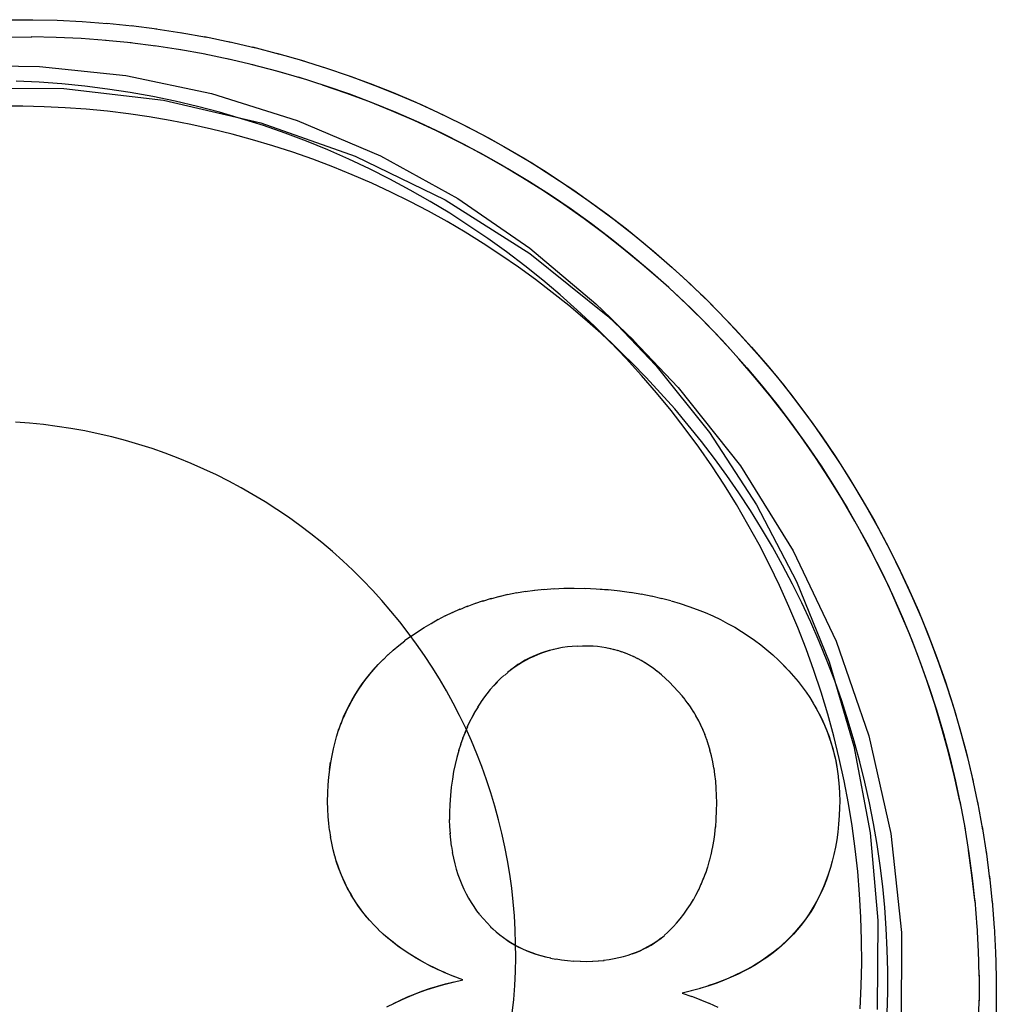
# Model space of a CAD drawing. Header units: inches. Extents: x 0 to 304, y 0 to 196.
# Tile 114 of 129: x 167.4047 to 167.4901, y 136.8245 to 136.9106. Entities that reach past the tile are written whole.
import ezdxf

# ---------------------------------------------------------------- set-up
doc = ezdxf.new("R2010")
doc.units = ezdxf.units.IN
doc.header["$LTSCALE"] = 16.696429
doc.header["$MEASUREMENT"] = 0
doc.linetypes.add('HIDDEN', pattern=[0.2, 0.1, -0.1])
doc.layers.add('DEFAULT_2', color=8, linetype='HIDDEN')

msp = doc.modelspace()

# ---------------------------------------------------------------- linework, layer by layer
at = {"layer": 'DEFAULT_2', "color": 8, "linetype": 'HIDDEN'}
for p, q in [((167.403629, 136.910579), (167.40588, 136.910595)), ((167.410184, 136.910444), (167.412375, 136.910276)), ((167.412332, 136.910287), (167.414553, 136.91006)), ((167.414475, 136.910076), (167.416725, 136.909788)), ((167.416612, 136.90981), (167.418888, 136.909459)), ((167.418741, 136.90949), (167.421043, 136.909076)), ((167.403547, 136.909078), (167.405796, 136.909096)), ((167.414457, 136.908561), (167.412238, 136.90879)), ((167.416625, 136.908287), (167.414377, 136.908577)), ((167.420862, 136.909116), (167.423187, 136.908637)), ((167.422973, 136.908689), (167.42532, 136.908142)), ((167.418786, 136.907956), (167.416511, 136.90831)), ((167.420937, 136.907569), (167.418637, 136.907987)), ((167.425072, 136.908209), (167.427438, 136.907593)), ((167.427158, 136.907675), (167.429542, 136.90699)), ((167.423077, 136.907125), (167.420753, 136.90761)), ((167.425205, 136.906625), (167.42286, 136.907179)), ((167.42923, 136.907089), (167.43163, 136.906333)), ((167.427035, 136.906154), (167.429102, 136.905561)), ((167.456359, 136.884518), (167.458374, 136.88255)), ((167.457523, 136.881285), (167.454905, 136.883839)), ((167.446613, 136.860182), (167.447414, 136.86038)), ((167.447353, 136.860349), (167.448176, 136.860525)), ((167.448114, 136.860496), (167.448946, 136.860648)), ((167.448897, 136.860623), (167.449739, 136.860749)), ((167.449702, 136.860728), (167.450573, 136.860831)), ((167.450531, 136.860811), (167.451429, 136.860889)), ((167.454109, 136.860914), (167.455087, 136.86087)), ((167.455087, 136.86087), (167.456144, 136.86079)), ((167.455102, 136.860855), (167.456172, 136.860774)), ((167.456144, 136.86079), (167.457194, 136.860669)), ((167.457151, 136.860687), (167.458167, 136.860538)), ((167.4581, 136.860562), (167.459097, 136.860386)), ((167.459015, 136.860413), (167.459986, 136.860212)), ((167.443828, 136.859324), (167.444552, 136.859606)), ((167.444499, 136.859567), (167.445243, 136.859828)), ((167.445187, 136.859791), (167.445947, 136.860031)), ((167.445891, 136.859996), (167.446668, 136.860215)), ((167.459929, 136.860235), (167.460838, 136.860018)), ((167.460811, 136.860036), (167.461631, 136.859824)), ((167.441898, 136.858486), (167.44256, 136.858821)), ((167.442528, 136.858784), (167.443211, 136.859102)), ((167.443171, 136.859063), (167.443875, 136.859363)), ((167.440674, 136.857834), (167.441299, 136.858203)), ((167.44128, 136.858169), (167.441923, 136.858521)), ((167.438362, 136.856329), (167.438901, 136.856725)), ((167.436907, 136.855079), (167.437379, 136.855533)), ((167.451414, 136.855556), (167.450986, 136.855465)), ((167.451797, 136.855638), (167.451365, 136.855563)), ((167.454839, 136.855837), (167.454352, 136.855857)), ((167.455967, 136.85569), (167.455603, 136.855747)), ((167.456325, 136.85562), (167.455934, 136.855709)), ((167.456679, 136.855536), (167.456286, 136.85564)), ((167.457028, 136.855439), (167.456634, 136.855559)), ((167.457374, 136.855328), (167.45698, 136.855464)), ((167.457717, 136.855204), (167.457325, 136.855355)), ((167.458058, 136.855065), (167.457668, 136.855232)), ((167.436059, 136.854233), (167.436503, 136.854722)), ((167.436471, 136.854659), (167.436931, 136.855131)), ((167.458398, 136.854911), (167.458011, 136.855093)), ((167.458737, 136.854741), (167.458352, 136.85494)), ((167.459076, 136.854555), (167.458691, 136.854773)), ((167.459416, 136.854352), (167.459032, 136.854587)), ((167.459758, 136.85413), (167.459381, 136.85438)), ((167.471017, 136.854615), (167.47117, 136.854467)), ((167.447382, 136.853557), (167.447073, 136.853294)), ((167.460101, 136.853889), (167.459732, 136.854153)), ((167.460425, 136.853646), (167.460077, 136.853911)), ((167.446461, 136.852711), (167.446157, 136.852389)), ((167.462611, 136.851495), (167.461503, 136.852696)), ((167.473081, 136.852299), (167.473427, 136.851823)), ((167.445027, 136.850948), (167.44473, 136.850529)), ((167.462862, 136.851179), (167.462595, 136.85151)), ((167.46314, 136.850812), (167.462882, 136.851158)), ((167.463386, 136.850457), (167.463117, 136.850837)), ((167.474058, 136.850851), (167.474338, 136.850366)), ((167.444485, 136.850116), (167.444247, 136.849681)), ((167.444771, 136.850553), (167.444485, 136.850116)), ((167.463619, 136.850092), (167.463361, 136.850486)), ((167.463841, 136.849716), (167.463593, 136.850124)), ((167.43262, 136.848546), (167.432818, 136.849146)), ((167.444061, 136.849267), (167.443807, 136.848765)), ((167.46405, 136.849329), (167.463814, 136.849752)), ((167.432444, 136.848004), (167.432621, 136.84861)), ((167.443641, 136.848317), (167.443412, 136.847773)), ((167.443846, 136.848802), (167.443605, 136.848282)), ((167.464408, 136.848558), (167.464221, 136.84897)), ((167.464609, 136.848091), (167.464408, 136.848558)), ((167.432284, 136.847448), (167.432438, 136.848053)), ((167.443447, 136.847811), (167.443231, 136.847243)), ((167.464771, 136.84765), (167.464585, 136.848128)), ((167.464922, 136.847194), (167.464749, 136.847684)), ((167.443094, 136.846727), (167.442911, 136.846123)), ((167.443265, 136.847281), (167.443065, 136.846695)), ((167.465059, 136.84672), (167.4649, 136.84723)), ((167.431801, 136.845076), (167.431891, 136.8457)), ((167.476122, 136.845299), (167.476203, 136.844678)), ((167.476208, 136.844737), (167.476268, 136.844112)), ((167.476277, 136.844162), (167.476315, 136.843536)), ((167.487954, 136.844381), (167.48847, 136.841902)), ((167.442376, 136.842786), (167.442316, 136.842008)), ((167.486868, 136.842298), (167.487325, 136.839841)), ((167.48841, 136.842241), (167.488856, 136.839783)), ((167.465571, 136.840731), (167.465603, 136.841452)), ((167.476347, 136.84171), (167.476319, 136.841056)), ((167.442263, 136.840705), (167.442293, 136.84005)), ((167.465534, 136.84004), (167.465587, 136.840715)), ((167.431906, 136.839163), (167.431818, 136.839743)), ((167.442276, 136.840093), (167.442327, 136.839455)), ((167.465448, 136.839416), (167.465518, 136.840058)), ((167.488811, 136.840089), (167.489189, 136.837656)), ((167.442309, 136.839501), (167.442379, 136.838885)), ((167.442361, 136.838919), (167.442432, 136.838357)), ((167.465263, 136.838176), (167.465359, 136.838806)), ((167.465371, 136.838771), (167.465462, 136.839392)), ((167.442448, 136.838339), (167.442534, 136.837814)), ((167.465137, 136.837603), (167.465253, 136.838221)), ((167.489156, 136.837928), (167.489467, 136.835521)), ((167.432421, 136.836974), (167.432265, 136.837535)), ((167.464839, 136.83652), (167.46499, 136.837104)), ((167.464996, 136.837052), (167.46513, 136.837653)), ((167.464667, 136.836007), (167.464835, 136.836574)), ((167.464278, 136.835029), (167.46448, 136.835565)), ((167.46448, 136.83551), (167.464665, 136.836062)), ((167.489446, 136.835758), (167.489691, 136.833379)), ((167.463831, 136.834109), (167.464063, 136.834612)), ((167.464062, 136.834562), (167.464279, 136.835083)), ((167.463586, 136.833668), (167.463832, 136.834154)), ((167.488165, 136.833655), (167.488352, 136.831306)), ((167.489679, 136.833582), (167.489861, 136.831232)), ((167.444931, 136.832371), (167.445877, 136.831317)), ((167.436071, 136.831085), (167.435687, 136.831473)), ((167.488348, 136.831477), (167.488472, 136.829159)), ((167.489857, 136.831401), (167.489976, 136.829082)), ((167.451111, 136.828595), (167.451581, 136.828506)), ((167.488473, 136.829295), (167.488535, 136.82701)), ((167.489978, 136.829215), (167.490037, 136.826929)), ((167.452592, 136.828374), (167.453134, 136.828331)), ((167.453118, 136.828346), (167.4537, 136.828322)), ((167.454763, 136.828327), (167.455304, 136.828344)), ((167.455255, 136.828357), (167.455779, 136.82839)), ((167.443454, 136.826679), (167.442601, 136.827015)), ((167.488541, 136.82711), (167.488544, 136.82486)), ((167.490043, 136.827028), (167.490043, 136.824776)), ((167.464203, 136.82594), (167.463387, 136.825735)), ((167.464936, 136.826169), (167.464138, 136.825941)), ((167.463425, 136.825725), (167.462602, 136.825521)), ((167.462602, 136.825521), (167.463445, 136.825233)), ((167.463425, 136.82525), (167.464248, 136.824932)), ((167.464222, 136.824952), (167.465011, 136.824618)), ((167.464971, 136.824644), (167.465737, 136.824291))]:
    msp.add_line(p, q, dxfattribs=at)
for points in [[(167.405818, 136.910588), (167.408006, 136.91054), (167.410192, 136.910437)], [(167.412282, 136.908779), (167.410102, 136.908939), (167.407918, 136.909043), (167.405733, 136.909089)], [(167.398891, 136.90659), (167.406457, 136.90651), (167.413994, 136.905711), (167.421482, 136.904157), (167.428985, 136.901789), (167.436239, 136.898705), (167.443007, 136.894964), (167.449301, 136.890624), (167.455069, 136.885753), (167.456377, 136.884504)], [(167.429419, 136.90546), (167.42732, 136.90607), (167.424954, 136.906693)], [(167.431286, 136.90645), (167.4337, 136.905622), (167.435751, 136.904858), (167.437781, 136.904042), (167.43979, 136.903173), (167.441776, 136.902253), (167.443738, 136.901283), (167.445674, 136.900262), (167.447583, 136.899191), (167.449464, 136.898072), (167.451315, 136.896905), (167.453136, 136.89569), (167.454924, 136.894429), (167.45668, 136.893122), (167.458402, 136.891771), (167.460088, 136.890376), (167.461738, 136.888937), (167.46335, 136.887457), (167.464436, 136.886415)], [(167.454905, 136.883839), (167.453445, 136.88521), (167.45195, 136.886543), (167.450421, 136.887836), (167.448858, 136.889088), (167.447263, 136.890299), (167.445637, 136.891468), (167.443981, 136.892594), (167.442296, 136.893676), (167.440584, 136.894714), (167.438844, 136.895706), (167.43708, 136.896653), (167.435291, 136.897553), (167.433479, 136.898406), (167.431645, 136.899211), (167.429791, 136.899968), (167.427918, 136.900677), (167.426027, 136.901336), (167.424119, 136.901945), (167.422196, 136.902504), (167.420259, 136.903012), (167.41831, 136.90347), (167.416349, 136.903876), (167.414378, 136.904231), (167.412398, 136.904535), (167.410411, 136.904786), (167.408419, 136.904985), (167.406422, 136.905132), (167.404421, 136.905227)], [(167.463389, 136.885341), (167.463021, 136.885698), (167.461428, 136.887194), (167.459796, 136.888649), (167.458127, 136.89006), (167.456422, 136.891427), (167.454681, 136.892749), (167.452906, 136.894025), (167.451098, 136.895254), (167.449259, 136.896435), (167.44739, 136.897568), (167.445491, 136.898651), (167.443565, 136.899684), (167.441612, 136.900667), (167.439635, 136.901598), (167.437633, 136.902477), (167.43561, 136.903303), (167.433565, 136.904076), (167.431501, 136.904795), (167.429102, 136.905561)], [(167.433326, 136.90576), (167.435347, 136.905018), (167.437349, 136.904225), (167.439331, 136.903381), (167.44129, 136.902488), (167.443226, 136.901546), (167.445138, 136.900554), (167.447024, 136.899515), (167.448882, 136.898428), (167.450713, 136.897294), (167.452515, 136.896114), (167.454286, 136.89489), (167.456025, 136.89362), (167.457732, 136.892307), (167.459404, 136.890951), (167.461042, 136.889553), (167.462644, 136.888114), (167.464209, 136.886635), (167.464429, 136.886422)], [(167.32603, 136.831445), (167.327061, 136.840186), (167.329031, 136.848652), (167.33196, 136.856894), (167.335785, 136.86476), (167.340474, 136.872143), (167.345953, 136.878961), (167.352168, 136.885116), (167.359027, 136.890543), (167.366456, 136.895161), (167.37435, 136.898926), (167.38262, 136.901775), (167.391154, 136.903689), (167.399851, 136.904627), (167.408597, 136.904594), (167.417284, 136.903573), (167.425803, 136.901595), (167.434045, 136.898666), (167.44191, 136.894842), (167.449294, 136.890153), (167.456111, 136.884674), (167.458363, 136.882559)], [(167.431153, 136.904916), (167.433186, 136.904217), (167.435201, 136.903467), (167.437196, 136.902665), (167.43917, 136.901812), (167.44112, 136.900908), (167.443047, 136.899955), (167.444949, 136.898952), (167.446824, 136.8979), (167.448672, 136.896801), (167.450491, 136.895654), (167.452279, 136.894461), (167.454037, 136.893222), (167.455761, 136.891938), (167.457452, 136.890611), (167.459109, 136.88924), (167.460729, 136.887827), (167.462313, 136.886373), (167.463381, 136.885349)], [(167.457523, 136.881285), (167.456853, 136.881931), (167.455499, 136.88319), (167.454115, 136.884416), (167.452703, 136.885608), (167.451261, 136.886766), (167.449793, 136.887888), (167.448297, 136.888975), (167.446776, 136.890025), (167.445229, 136.891038), (167.443659, 136.892013), (167.442066, 136.89295), (167.44045, 136.893848), (167.438813, 136.894707), (167.437156, 136.895527), (167.43548, 136.896306), (167.433785, 136.897044), (167.432073, 136.897741), (167.430344, 136.898396), (167.428601, 136.89901), (167.426842, 136.899581), (167.425071, 136.90011), (167.423287, 136.900595), (167.421493, 136.901038), (167.419687, 136.901436), (167.417873, 136.901792), (167.416051, 136.902103), (167.414222, 136.90237), (167.412387, 136.902593), (167.410547, 136.902771), (167.408703, 136.902905), (167.406857, 136.902994), (167.405009, 136.903039), (167.40316, 136.903039)], [(167.464429, 136.886422), (167.465736, 136.885117), (167.467225, 136.883561), (167.468673, 136.881967), (167.47008, 136.880338), (167.471446, 136.878673), (167.472769, 136.876974), (167.474048, 136.875242), (167.475284, 136.873478), (167.476474, 136.871684), (167.477618, 136.869859), (167.478716, 136.868007), (167.479766, 136.866127), (167.480769, 136.864222), (167.481723, 136.862291), (167.482628, 136.860337), (167.483483, 136.858361), (167.484287, 136.856363), (167.485041, 136.854346), (167.485743, 136.85231), (167.486394, 136.850258), (167.486992, 136.848189), (167.487538, 136.846106), (167.488031, 136.84401)], [(167.464436, 136.886415), (167.464923, 136.885936), (167.466457, 136.884374), (167.46795, 136.882774), (167.469401, 136.881136), (167.47081, 136.879461), (167.472175, 136.87775), (167.473495, 136.876005), (167.474771, 136.874226), (167.475999, 136.872415), (167.477181, 136.870573), (167.478315, 136.868701), (167.479401, 136.866801), (167.480437, 136.864873), (167.481423, 136.862919), (167.482359, 136.86094), (167.483243, 136.858938), (167.484076, 136.856914), (167.484856, 136.854869), (167.485583, 136.852805), (167.486257, 136.850723), (167.486877, 136.848624), (167.487443, 136.846509), (167.487954, 136.844381)], [(167.463381, 136.885349), (167.463859, 136.884879), (167.465365, 136.883345), (167.466832, 136.881773), (167.468258, 136.880163), (167.469642, 136.878518), (167.470983, 136.876837), (167.47228, 136.875123), (167.473532, 136.873375), (167.47474, 136.871596), (167.475901, 136.869787), (167.477015, 136.867948), (167.478081, 136.866081), (167.479099, 136.864187), (167.480068, 136.862268), (167.480987, 136.860324), (167.481856, 136.858358), (167.482674, 136.856369), (167.48344, 136.85436), (167.484154, 136.852332), (167.484816, 136.850287), (167.485425, 136.848225), (167.485981, 136.846148), (167.486483, 136.844057), (167.486931, 136.841955)], [(167.486868, 136.842298), (167.486403, 136.844434), (167.485882, 136.846557), (167.485306, 136.848665), (167.484674, 136.850758), (167.483988, 136.852833), (167.483249, 136.85489), (167.482455, 136.856927), (167.481608, 136.858942), (167.480709, 136.860935), (167.479758, 136.862903), (167.478756, 136.864845), (167.477704, 136.866761), (167.476601, 136.868649), (167.47545, 136.870507), (167.47425, 136.872334), (167.473003, 136.874129), (167.471709, 136.875891), (167.47037, 136.877618), (167.468986, 136.87931), (167.467558, 136.880965), (167.466087, 136.882582), (167.464575, 136.88416), (167.463389, 136.885341)], [(167.456377, 136.884504), (167.460303, 136.880372), (167.464998, 136.874511), (167.469107, 136.868213), (167.472605, 136.861513), (167.47545, 136.854465), (167.477604, 136.847099), (167.479042, 136.839523), (167.479708, 136.831867), (167.479635, 136.824087)], [(167.478158, 136.824157), (167.478253, 136.826158), (167.478296, 136.82816), (167.478286, 136.830163), (167.478223, 136.832164), (167.478108, 136.834164), (167.477941, 136.836159), (167.477722, 136.83815), (167.477451, 136.840134), (167.477127, 136.84211), (167.476753, 136.844078), (167.476326, 136.846034), (167.475849, 136.847979), (167.475321, 136.849911), (167.474743, 136.851828), (167.474114, 136.85373), (167.473436, 136.855614), (167.472709, 136.85748), (167.471934, 136.859327), (167.47111, 136.861152), (167.470239, 136.862955), (167.469321, 136.864735), (167.468356, 136.86649), (167.467346, 136.868219), (167.466291, 136.869921), (167.465192, 136.871595), (167.46405, 136.87324), (167.462865, 136.874854), (167.461638, 136.876437), (167.460369, 136.877987), (167.459061, 136.879503), (167.457714, 136.880985), (167.456328, 136.88243), (167.455242, 136.883512)], [(167.458363, 136.882559), (167.462265, 136.878459), (167.467693, 136.8716), (167.47231, 136.864172), (167.476075, 136.856278), (167.478923, 136.848008), (167.480837, 136.839474), (167.481771, 136.830833), (167.48174, 136.822031)], [(167.480529, 136.823777), (167.480574, 136.825624), (167.480574, 136.827473), (167.480529, 136.829321), (167.48044, 136.831168), (167.480306, 136.833011), (167.480128, 136.834851), (167.479905, 136.836686), (167.479638, 136.838516), (167.479327, 136.840338), (167.478972, 136.842152), (167.478573, 136.843957), (167.478131, 136.845752), (167.477645, 136.847536), (167.477117, 136.849307), (167.476545, 136.851065), (167.475932, 136.852809), (167.475276, 136.854537), (167.474579, 136.856249), (167.473841, 136.857944), (167.473062, 136.859621), (167.472243, 136.861278), (167.471384, 136.862915), (167.470486, 136.86453), (167.469548, 136.866124), (167.468573, 136.867694), (167.46756, 136.86924), (167.46651, 136.870762), (167.465423, 136.872257), (167.464301, 136.873726), (167.463144, 136.875167), (167.461952, 136.87658), (167.460726, 136.877964), (167.459467, 136.879317), (167.458176, 136.88064), (167.457523, 136.881285)], [(167.447978, 136.826198), (167.448036, 136.827415), (167.448061, 136.828631), (167.448055, 136.829848), (167.448017, 136.831065), (167.447948, 136.83228), (167.447846, 136.833494), (167.447713, 136.834703), (167.447548, 136.83591), (167.447351, 136.837111), (167.447124, 136.838307), (167.446864, 136.839496), (167.446574, 136.840678), (167.446253, 136.841852), (167.445902, 136.843018), (167.44552, 136.844174), (167.445108, 136.845319), (167.444666, 136.846453), (167.444194, 136.847576), (167.443694, 136.848685), (167.443164, 136.849781), (167.442606, 136.850863), (167.44202, 136.85193), (167.441406, 136.852981), (167.440765, 136.854016), (167.440097, 136.855033), (167.439402, 136.856033), (167.438682, 136.857014), (167.437936, 136.857976), (167.437165, 136.858918), (167.43637, 136.85984), (167.435551, 136.86074), (167.434709, 136.861619), (167.433844, 136.862475), (167.432956, 136.863309), (167.432048, 136.864119), (167.431118, 136.864905), (167.430168, 136.865666), (167.429199, 136.866402), (167.42821, 136.867113), (167.427204, 136.867797), (167.42618, 136.868455), (167.425138, 136.869085), (167.424081, 136.869689), (167.423009, 136.870264), (167.421921, 136.870811), (167.42082, 136.87133), (167.419705, 136.871819), (167.418578, 136.872279), (167.41744, 136.87271), (167.41629, 136.87311), (167.415131, 136.873481), (167.413962, 136.873821), (167.412784, 136.87413), (167.411599, 136.874408), (167.410407, 136.874655), (167.409209, 136.874871), (167.408006, 136.875055), (167.406799, 136.875208), (167.405587, 136.875329), (167.404373, 136.875418)], [(167.451387, 136.860871), (167.45227, 136.860907), (167.453182, 136.860917), (167.454127, 136.860899)], [(167.461655, 136.859806), (167.462439, 136.859575), (167.463194, 136.859327), (167.46392, 136.859062), (167.464621, 136.858781), (167.465297, 136.858484), (167.46595, 136.858171), (167.466582, 136.857842), (167.467194, 136.857497), (167.467788, 136.857136), (167.468364, 136.856759), (167.468924, 136.856366), (167.469468, 136.855955), (167.469998, 136.855527), (167.470515, 136.85508), (167.471017, 136.854615)], [(167.438917, 136.85671), (167.439493, 136.857104), (167.440078, 136.857479), (167.440674, 136.857834)], [(167.437368, 136.855494), (167.437856, 136.855904), (167.438372, 136.85631)], [(167.451041, 136.855461), (167.450678, 136.855353), (167.450322, 136.855234), (167.449975, 136.855101), (167.449634, 136.854956), (167.449299, 136.854799), (167.448969, 136.854628), (167.448644, 136.854443), (167.448323, 136.854245), (167.448006, 136.854031), (167.447693, 136.853802), (167.447337, 136.853548)], [(167.450986, 136.855465), (167.450618, 136.855355), (167.450257, 136.855231), (167.449905, 136.855095), (167.449563, 136.854947), (167.449229, 136.854787), (167.448903, 136.854616), (167.448582, 136.854431), (167.448264, 136.854231), (167.44795, 136.854018), (167.447641, 136.85379)], [(167.453439, 136.855849), (167.453007, 136.855822), (167.452579, 136.855778), (167.45216, 136.85572), (167.451756, 136.855649)], [(167.454369, 136.855842), (167.453901, 136.855846), (167.453451, 136.855833)], [(167.455577, 136.855764), (167.455212, 136.855807), (167.454839, 136.855837)], [(167.432812, 136.849074), (167.433032, 136.849668), (167.433263, 136.85018), (167.433511, 136.85068), (167.433774, 136.851167), (167.434054, 136.851642), (167.43435, 136.852108), (167.434662, 136.852563), (167.43499, 136.853007), (167.435337, 136.853444), (167.435707, 136.853878), (167.436096, 136.854305)], [(167.47117, 136.854467), (167.471487, 136.85415), (167.471929, 136.853686)], [(167.433021, 136.84959), (167.433246, 136.850095), (167.433488, 136.850588), (167.433745, 136.851072), (167.43402, 136.851546), (167.434313, 136.852012), (167.434623, 136.85247), (167.434952, 136.852921), (167.435301, 136.853365), (167.435669, 136.853802), (167.436059, 136.854233)], [(167.461503, 136.852696), (167.461148, 136.853031), (167.460796, 136.853341), (167.460447, 136.853626)], [(167.471473, 136.854164), (167.471916, 136.853698), (167.472328, 136.853235)], [(167.447038, 136.853292), (167.446741, 136.853018), (167.446441, 136.852722), (167.446141, 136.852404)], [(167.472342, 136.853221), (167.47273, 136.852756), (167.473093, 136.852289), (167.473433, 136.851821), (167.473751, 136.85135), (167.474048, 136.850877), (167.474326, 136.850401)], [(167.446141, 136.852404), (167.445836, 136.852056), (167.445542, 136.851694), (167.445259, 136.851317), (167.444987, 136.850928)], [(167.444524, 136.850141), (167.444288, 136.849713), (167.44402, 136.849229)], [(167.474326, 136.850401), (167.474598, 136.849878), (167.474839, 136.849383), (167.475062, 136.848884), (167.475266, 136.848381), (167.475451, 136.847874), (167.475619, 136.847361), (167.47577, 136.846843), (167.475903, 136.846319), (167.476019, 136.845786), (167.476119, 136.845237)], [(167.464435, 136.848517), (167.464248, 136.84893), (167.464023, 136.849368)], [(167.474584, 136.84992), (167.474824, 136.849435), (167.475045, 136.848944), (167.47525, 136.848448), (167.475437, 136.847945), (167.475608, 136.847434), (167.475761, 136.846915), (167.475898, 136.846387), (167.476019, 136.845848), (167.476122, 136.845299)], [(167.431693, 136.84374), (167.431745, 136.844408), (167.431816, 136.845056), (167.431906, 136.845682), (167.432015, 136.846288), (167.432141, 136.846876), (167.432284, 136.847448)], [(167.465378, 136.845193), (167.46528, 136.845726), (167.465166, 136.846252), (167.465037, 136.846757)], [(167.442911, 136.846123), (167.442769, 136.845516), (167.442642, 136.844881), (167.442531, 136.844227), (167.442437, 136.843539), (167.44236, 136.842803)], [(167.465587, 136.840715), (167.465619, 136.841446), (167.46563, 136.842145), (167.465619, 136.842809), (167.465588, 136.843443), (167.46554, 136.844049), (167.465474, 136.844628), (167.465392, 136.845184)], [(167.431802, 136.839759), (167.431733, 136.840348), (167.431681, 136.84096), (167.431648, 136.841606), (167.431635, 136.842285), (167.431645, 136.843002), (167.431677, 136.843755)], [(167.476328, 136.843572), (167.47636, 136.842967), (167.476372, 136.842344), (167.476363, 136.841702)], [(167.442316, 136.842008), (167.442287, 136.841325), (167.442279, 136.840673)], [(167.476334, 136.841041), (167.476277, 136.840299), (167.476202, 136.839589), (167.476107, 136.838913), (167.475995, 136.838268), (167.475868, 136.83765), (167.475725, 136.837059), (167.475567, 136.836491)], [(167.487277, 136.840151), (167.487664, 136.837718), (167.487949, 136.835587), (167.488178, 136.833449)], [(167.432263, 136.837501), (167.43212, 136.838053), (167.431994, 136.838618), (167.431889, 136.839183)], [(167.488165, 136.833655), (167.487926, 136.835828), (167.48763, 136.837994)], [(167.442519, 136.837825), (167.442622, 136.837316), (167.44274, 136.836822), (167.442873, 136.836346), (167.443018, 136.835894), (167.443176, 136.835457), (167.443349, 136.83503), (167.443535, 136.834616), (167.443732, 136.834218), (167.443942, 136.833833), (167.444165, 136.833456), (167.444402, 136.83309), (167.444652, 136.832733), (167.444915, 136.832386)], [(167.435371, 136.831816), (167.435037, 136.832203), (167.434721, 136.832597), (167.434422, 136.832998), (167.434139, 136.833406), (167.433872, 136.833823), (167.43362, 136.834248), (167.433383, 136.834683), (167.43316, 136.835128), (167.432953, 136.835584), (167.432759, 136.836052), (167.43258, 136.836532), (167.432415, 136.837026)], [(167.435724, 136.831436), (167.435304, 136.831889), (167.434939, 136.832319), (167.434595, 136.832757), (167.434276, 136.833196), (167.433979, 136.833642), (167.433702, 136.834094), (167.433444, 136.834553), (167.433206, 136.835017), (167.432985, 136.83549), (167.432781, 136.835971), (167.432594, 136.836464), (167.432421, 136.836974)], [(167.475567, 136.836491), (167.475362, 136.835907), (167.475162, 136.835349), (167.474947, 136.834809), (167.47472, 136.834297), (167.474481, 136.833808), (167.47423, 136.83334), (167.473967, 136.83289), (167.473691, 136.832453), (167.4734, 136.832031), (167.473097, 136.831622), (167.47278, 136.831227), (167.47245, 136.830845), (167.472106, 136.830475), (167.471745, 136.830114), (167.471371, 136.829766), (167.470988, 136.829433), (167.470592, 136.829113), (167.470183, 136.828805), (167.469756, 136.828505), (167.469304, 136.828209), (167.468826, 136.827918), (167.468315, 136.82763), (167.467782, 136.827352), (167.467239, 136.827092), (167.466679, 136.826844), (167.466101, 136.826608), (167.465492, 136.82638), (167.464838, 136.826157)], [(167.475396, 136.835946), (167.475211, 136.835422), (167.475014, 136.834916), (167.474803, 136.834429), (167.47458, 136.833959), (167.474345, 136.833504), (167.474097, 136.833064), (167.473836, 136.832637), (167.473562, 136.832224), (167.473275, 136.831822), (167.472975, 136.831432), (167.47266, 136.831052), (167.472331, 136.830682), (167.471987, 136.830322), (167.471627, 136.829971), (167.47125, 136.829629), (167.470855, 136.829295), (167.470441, 136.82897), (167.470007, 136.828652), (167.469552, 136.828343), (167.469074, 136.828041), (167.468572, 136.827748), (167.468044, 136.827462), (167.467487, 136.827185), (167.466901, 136.826917), (167.466282, 136.826658), (167.465628, 136.826408), (167.464936, 136.826169)], [(167.462109, 136.831636), (167.462438, 136.832032), (167.46275, 136.832436), (167.463044, 136.83285), (167.463322, 136.833274), (167.463585, 136.833708)], [(167.442666, 136.82698), (167.441818, 136.827342), (167.44109, 136.827675), (167.440411, 136.828013), (167.439785, 136.828351), (167.439188, 136.8287), (167.438591, 136.829077), (167.438019, 136.829467), (167.437485, 136.829863), (167.436986, 136.830262), (167.436524, 136.830661), (167.436056, 136.831101)], [(167.445861, 136.831333), (167.446055, 136.831148), (167.446359, 136.830877), (167.446671, 136.830621), (167.446991, 136.83038), (167.447318, 136.830153), (167.447652, 136.82994), (167.447994, 136.829742), (167.448345, 136.829556), (167.448706, 136.829382), (167.449079, 136.829221), (167.449464, 136.829072), (167.449856, 136.828937), (167.450264, 136.828813), (167.450696, 136.8287)], [(167.461067, 136.830601), (167.461335, 136.830838), (167.461597, 136.831088), (167.461855, 136.831354), (167.462109, 136.831636)], [(167.441922, 136.827288), (167.441224, 136.827604), (167.440568, 136.827925), (167.43995, 136.828253), (167.439368, 136.828586), (167.438818, 136.828924), (167.438299, 136.829268), (167.437808, 136.829616), (167.437344, 136.829969), (167.436905, 136.830328), (167.43649, 136.830692)], [(167.455747, 136.828404), (167.45622, 136.828467), (167.456662, 136.828543), (167.457083, 136.828632), (167.45749, 136.828736), (167.457881, 136.828851), (167.458255, 136.828978), (167.458612, 136.829115), (167.458953, 136.829262), (167.459282, 136.829419), (167.459604, 136.829589), (167.459916, 136.829771), (167.460218, 136.829962), (167.46051, 136.830165), (167.460793, 136.830377)], [(167.458229, 136.828948), (167.458584, 136.829082), (167.458927, 136.829228), (167.459258, 136.829384), (167.45958, 136.829552), (167.459892, 136.829731), (167.460195, 136.829921), (167.46049, 136.830124), (167.460778, 136.830338), (167.46106, 136.830566)], [(167.447294, 136.830164), (167.447622, 136.829953), (167.447959, 136.829754), (167.448307, 136.829568), (167.448665, 136.829393), (167.449036, 136.82923), (167.449419, 136.829079), (167.449817, 136.828939), (167.450231, 136.828812), (167.450662, 136.828697), (167.451145, 136.8286)], [(167.451598, 136.828516), (167.452072, 136.828446), (167.45258, 136.828389)], [(167.45372, 136.828306), (167.454277, 136.8283), (167.454804, 136.828313)], [(167.436817, 136.824324), (167.437476, 136.824645), (167.438134, 136.824961), (167.438814, 136.82526), (167.439518, 136.825542), (167.440247, 136.825807), (167.441003, 136.826053), (167.441788, 136.826281), (167.442605, 136.82649), (167.443454, 136.826679)], [(167.437396, 136.824628), (167.43799, 136.824917), (167.438597, 136.82519), (167.439223, 136.825449), (167.439874, 136.825696), (167.440545, 136.825928), (167.441225, 136.826141), (167.441928, 136.826339), (167.442667, 136.826523)], [(167.447767, 136.823773), (167.447889, 136.824984), (167.447978, 136.826198)], [(167.488402, 136.820555), (167.488506, 136.822739), (167.488552, 136.824924)], [(167.490052, 136.824839), (167.490004, 136.822651), (167.4899, 136.820465)]]:
    msp.add_lwpolyline(points, dxfattribs=at)

doc.saveas('drawing.dxf')
